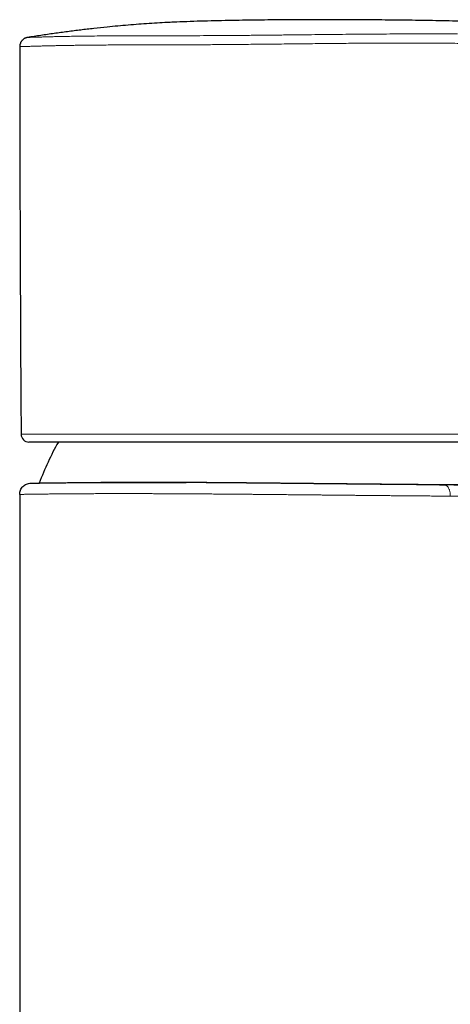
# Model space of a CAD drawing. Header units: millimetres. Extents: x 8 to 674, y 12 to 828.
# Tile 22 of 25: x 464 to 503, y 740 to 828. Entities that reach past the tile are written whole.
import ezdxf

# ---------------------------------------------------------------- set-up
doc = ezdxf.new("R2010")
doc.units = ezdxf.units.MM

msp = doc.modelspace()

# ---------------------------------------------------------------- linework, layer by layer
at = {"color": 252, "linetype": 'Continuous', "lineweight": 0}
for p, q in [((464.384, 791.138), (489.26, 791.138)), ((489.26, 791.138), (514.137, 791.138))]:
    msp.add_line(p, q, dxfattribs=at)
at = {"color": 7, "linetype": 'Continuous', "lineweight": 30}
for p, q in [((513.437, 790.443), (465.084, 790.443)), ((465.243, 786.792), (465.407, 786.795)), ((501.569, 786.638), (502.009, 786.635)), ((464.257, 785.793), (464.257, 653.943))]:
    msp.add_line(p, q, dxfattribs=at)
at = {"color": 252, "linetype": 'Continuous', "lineweight": 0, "flags": 128}
msp.add_lwpolyline([(502.523, 785.635), (502.522, 785.699), (502.52, 785.764), (502.514, 785.828), (502.507, 785.89), (502.498, 785.952), (502.486, 786.013), (502.472, 786.072), (502.457, 786.129), (502.439, 786.184), (502.42, 786.237), (502.399, 786.287), (502.376, 786.335), (502.351, 786.38), (502.325, 786.421), (502.298, 786.459), (502.269, 786.494), (502.239, 786.525), (502.208, 786.553), (502.177, 786.577), (502.144, 786.596), (502.111, 786.612), (502.077, 786.624), (502.043, 786.631), (502.009, 786.635)], dxfattribs=at)
at = {"color": 7, "linetype": 'Continuous', "lineweight": 30}
for centre, radius, start, end in [((5464.26, 826.283), 5000, 180.008127, 180.402735), ((465.084, 791.143), 0.7, 180.40273, 270), ((489.257, 778.193), 24.8, 150.39904, 159.68269)]:
    msp.add_arc(centre, radius, start, end, dxfattribs=at)
for points, knots in [([(478.212, 827.76), (478.017, 827.751), (477.512, 827.73), (476.697, 827.685), (475.765, 827.628), (474.833, 827.562), (473.901, 827.489), (472.97, 827.407), (471.956, 827.309), (470.857, 827.193), (469.675, 827.056), (468.495, 826.907), (467.315, 826.747), (466.137, 826.577), (465.352, 826.456), (464.96, 826.395)], [0, 0, 0, 0, 0.043723, 0.113788, 0.183854, 0.253918, 0.324029, 0.394141, 0.464252, 0.553506, 0.642762, 0.732017, 0.821344, 0.910673, 1, 1, 1, 1]), ([(513.39, 827.569), (513.105, 827.579), (511.854, 827.623), (509.8, 827.685), (507.23, 827.757), (504.826, 827.814), (502.426, 827.864), (500.03, 827.905), (497.639, 827.937), (495.298, 827.959), (493.007, 827.971), (490.765, 827.974), (488.529, 827.966), (486.297, 827.948), (484.395, 827.923), (482.824, 827.895), (481.581, 827.87), (480.339, 827.839), (479.099, 827.798), (478.25, 827.765), (477.814, 827.743), (477.791, 827.741)], [0, 0, 0, 0, 0.023993, 0.105485, 0.173129, 0.24066, 0.308073, 0.375364, 0.442528, 0.50956, 0.572636, 0.635586, 0.698406, 0.761091, 0.823637, 0.858603, 0.893529, 0.928414, 0.963261, 0.998072, 1, 1, 1, 1]), ([(464.96, 826.395), (464.938, 826.391), (464.893, 826.383), (464.826, 826.363), (464.76, 826.338), (464.697, 826.308), (464.637, 826.272), (464.581, 826.232), (464.527, 826.187), (464.478, 826.137), (464.433, 826.084), (464.393, 826.027), (464.357, 825.966), (464.327, 825.903), (464.302, 825.837), (464.283, 825.77), (464.269, 825.701), (464.261, 825.635), (464.261, 825.593), (464.26, 825.574)], [0, 0, 0, 0, 0.058345, 0.117096, 0.177127, 0.237599, 0.295944, 0.354694, 0.414717, 0.475179, 0.533628, 0.592482, 0.652607, 0.713172, 0.771802, 0.830838, 0.891152, 0.951906, 1, 1, 1, 1]), ([(465.272, 786.792), (465.273, 786.792), (465.281, 786.792), (465.302, 786.793), (465.336, 786.793), (465.383, 786.794), (465.446, 786.795), (465.532, 786.796), (465.631, 786.798), (465.746, 786.799), (465.874, 786.801), (466.017, 786.804), (466.172, 786.806), (466.342, 786.809), (466.522, 786.811), (466.71, 786.814), (466.907, 786.817), (467.115, 786.82), (467.335, 786.822), (467.558, 786.825), (467.784, 786.828), (468.01, 786.83), (468.247, 786.833), (468.492, 786.836), (468.747, 786.838), (469.026, 786.841), (469.333, 786.843), (469.668, 786.846), (470.015, 786.849), (470.366, 786.851), (470.72, 786.853), (471.076, 786.855), (471.442, 786.857), (471.817, 786.858), (472.202, 786.859), (472.595, 786.86), (472.998, 786.861), (473.416, 786.862), (473.851, 786.862), (474.302, 786.862), (474.762, 786.861), (475.226, 786.861), (475.692, 786.86), (476.16, 786.859), (476.648, 786.857), (477.156, 786.855), (477.683, 786.853), (478.218, 786.85), (478.671, 786.848), (478.948, 786.846), (479.042, 786.846)], [0, 0, 0, 0, 0.004573, 0.020904, 0.037237, 0.053569, 0.076474, 0.09939, 0.122309, 0.145225, 0.16813, 0.190789, 0.213455, 0.23612, 0.258779, 0.280003, 0.301236, 0.322471, 0.343704, 0.364928, 0.383977, 0.403026, 0.422155, 0.441287, 0.46042, 0.479549, 0.502217, 0.524893, 0.547568, 0.570237, 0.591468, 0.612707, 0.63395, 0.655189, 0.67642, 0.697679, 0.71894, 0.740198, 0.762597, 0.785003, 0.807408, 0.829807, 0.851467, 0.873129, 0.894789, 0.918108, 0.941433, 0.964759, 0.988078, 1, 1, 1, 1]), ([(471.461, 786.857), (471.462, 786.857), (471.471, 786.857), (471.48, 786.857), (471.487, 786.857), (471.488, 786.857)], [0, 0, 0, 0, 0.171246, 0.915781, 1, 1, 1, 1]), ([(513.095, 786.554), (513.093, 786.554), (513.087, 786.554), (513.067, 786.555), (513.035, 786.555), (512.994, 786.555), (512.943, 786.556), (512.881, 786.557), (512.807, 786.557), (512.722, 786.558), (512.625, 786.559), (512.514, 786.56), (512.388, 786.561), (512.251, 786.562), (512.101, 786.563), (511.939, 786.564), (511.759, 786.566), (511.559, 786.567), (511.337, 786.569), (511.102, 786.571), (510.851, 786.572), (510.586, 786.574), (510.323, 786.576), (510.064, 786.578), (509.813, 786.58), (509.551, 786.581), (509.28, 786.583), (509, 786.585), (508.742, 786.587), (508.509, 786.589), (508.304, 786.59), (508.096, 786.591), (507.858, 786.593), (507.589, 786.595), (507.287, 786.597), (506.978, 786.599), (506.662, 786.602), (506.339, 786.604), (506.002, 786.606), (505.651, 786.609), (505.285, 786.612), (504.911, 786.614), (504.528, 786.617), (504.136, 786.62), (503.734, 786.623), (503.324, 786.627), (502.884, 786.63), (502.41, 786.634), (501.941, 786.638), (501.505, 786.641), (501.102, 786.645), (500.695, 786.648), (500.283, 786.652), (499.866, 786.655), (499.436, 786.659), (498.992, 786.663), (498.534, 786.667), (498.072, 786.671), (497.603, 786.676), (497.127, 786.68), (496.643, 786.685), (496.156, 786.689), (495.636, 786.694), (495.083, 786.7), (494.54, 786.705), (494.04, 786.71), (493.582, 786.715), (493.122, 786.719), (492.66, 786.724), (492.196, 786.728), (491.721, 786.733), (491.235, 786.738), (490.737, 786.743), (490.238, 786.748), (489.735, 786.754), (489.229, 786.759), (488.718, 786.764), (488.207, 786.769), (487.666, 786.774), (487.096, 786.78), (486.496, 786.786), (485.897, 786.792), (485.301, 786.797), (484.705, 786.803), (484.112, 786.808), (483.521, 786.814), (482.966, 786.818), (482.448, 786.823), (481.965, 786.827), (481.484, 786.83), (481.007, 786.834), (480.532, 786.837), (480.113, 786.84), (479.746, 786.842), (479.433, 786.844), (479.121, 786.846), (478.733, 786.848), (478.271, 786.851), (477.738, 786.853), (477.213, 786.856), (476.693, 786.858), (476.181, 786.859), (475.706, 786.86), (475.266, 786.861), (474.859, 786.862), (474.459, 786.862), (474.065, 786.862), (473.677, 786.862), (473.337, 786.862), (473.043, 786.861), (472.793, 786.861), (472.546, 786.86), (472.242, 786.859), (471.882, 786.858), (471.612, 786.857), (471.478, 786.857)], [0, 0, 0, 0, 0.0037962, 0.0119988, 0.0202298, 0.0284615, 0.0366925, 0.045467, 0.0542415, 0.0630314, 0.0718213, 0.0813242, 0.0908283, 0.1003312, 0.1098783, 0.1194266, 0.1289736, 0.1395985, 0.1502251, 0.1608499, 0.1715367, 0.1822252, 0.1929119, 0.2018118, 0.2107127, 0.2196125, 0.2285487, 0.2374858, 0.2464219, 0.2524647, 0.2585074, 0.2645551, 0.2706029, 0.2788081, 0.2870142, 0.2952194, 0.303453, 0.3116875, 0.3199211, 0.3286985, 0.3374759, 0.3462687, 0.3550615, 0.3640399, 0.3730182, 0.382013, 0.3910078, 0.4016173, 0.4122336, 0.4204389, 0.428645, 0.4368503, 0.445084, 0.4533185, 0.4615522, 0.4703297, 0.4791072, 0.4879, 0.4966929, 0.5056713, 0.5146497, 0.5236446, 0.5326394, 0.543249, 0.5538653, 0.5620736, 0.5702826, 0.5784909, 0.5867276, 0.594965, 0.6032017, 0.6119824, 0.620763, 0.6295591, 0.6383552, 0.647337, 0.6563188, 0.6653171, 0.6743154, 0.6849291, 0.6955495, 0.7061735, 0.7167992, 0.7274232, 0.7381091, 0.7487966, 0.7594825, 0.7683816, 0.7772817, 0.7861808, 0.7951162, 0.8040526, 0.8129879, 0.8190301, 0.8250723, 0.8311195, 0.8371667, 0.8477907, 0.8584164, 0.8690404, 0.8797263, 0.8904139, 0.9010998, 0.909999, 0.9188992, 0.9277984, 0.9367339, 0.9456704, 0.9546059, 0.9606482, 0.9666904, 0.9727378, 0.9787851, 0.9894079, 1, 1, 1, 1])]:
    msp.add_open_spline(points, degree=3, knots=knots, dxfattribs=at)
at = {"color": 252, "linetype": 'Continuous', "lineweight": 0}
for points, knots in [([(489.252, 826.631), (488.795, 826.626), (487.883, 826.616), (486.522, 826.601), (485.174, 826.587), (483.84, 826.575), (482.523, 826.565), (481.225, 826.557), (479.948, 826.552), (478.7, 826.549), (477.486, 826.547), (476.312, 826.546), (475.179, 826.544), (474.091, 826.542), (473.05, 826.538), (472.059, 826.533), (471.124, 826.525), (470.247, 826.516), (469.43, 826.505), (468.673, 826.493), (467.98, 826.479), (467.352, 826.465), (466.795, 826.451), (466.31, 826.438), (465.897, 826.426), (465.558, 826.415), (465.291, 826.407), (465.102, 826.4), (464.982, 826.396), (464.968, 826.395), (464.96, 826.395)], [0, 0, 0, 0, 0.035937, 0.071692, 0.107333, 0.142925, 0.178534, 0.214226, 0.250064, 0.285938, 0.321715, 0.357428, 0.393108, 0.428786, 0.464495, 0.500265, 0.53597, 0.571541, 0.60709, 0.642744, 0.67859, 0.714476, 0.750225, 0.785801, 0.821361, 0.856991, 0.892762, 0.928587, 0.964364, 1, 1, 1, 1]), ([(503.163, 826.711), (502.821, 826.711), (502.139, 826.711), (501.074, 826.711), (499.985, 826.711), (498.867, 826.709), (497.722, 826.706), (496.551, 826.7), (495.36, 826.692), (494.154, 826.682), (492.937, 826.671), (491.713, 826.659), (490.483, 826.645), (489.662, 826.636), (489.252, 826.631)], [0, 0, 0, 0, 0.0836296, 0.1668443, 0.2498448, 0.3328334, 0.416012, 0.4995814, 0.5833227, 0.6669022, 0.7503419, 0.8336605, 0.9168746, 1, 1, 1, 1]), ([(489.26, 825.831), (488.921, 825.827), (488.255, 825.819), (487.279, 825.809), (486.346, 825.799), (485.457, 825.79), (484.612, 825.782), (483.813, 825.774), (483.035, 825.768), (482.283, 825.761), (481.559, 825.756), (480.888, 825.752), (480.27, 825.748), (479.829, 825.746), (479.536, 825.745), (479.364, 825.745), (479.167, 825.744), (478.943, 825.744), (478.693, 825.743), (478.417, 825.742), (478.07, 825.742), (477.646, 825.741), (477.138, 825.74), (476.586, 825.739), (475.993, 825.738), (475.551, 825.737), (475.269, 825.737), (475.158, 825.736), (475.048, 825.736), (474.939, 825.736), (474.83, 825.736), (474.723, 825.736), (474.459, 825.735), (474.068, 825.734), (473.56, 825.732), (472.976, 825.73), (472.312, 825.727), (471.783, 825.723), (471.477, 825.721), (471.37, 825.72), (471.26, 825.719), (471.148, 825.718), (471.032, 825.717), (470.915, 825.716), (470.719, 825.714), (470.442, 825.711), (470.056, 825.707), (469.63, 825.701), (469.166, 825.695), (468.708, 825.688), (468.26, 825.68), (467.826, 825.672), (467.394, 825.664), (466.968, 825.655), (466.553, 825.645), (466.248, 825.637), (466.038, 825.631), (465.915, 825.628), (465.798, 825.625), (465.686, 825.622), (465.579, 825.618), (465.432, 825.614), (465.254, 825.609), (465.048, 825.602), (464.859, 825.596), (464.693, 825.591), (464.542, 825.585), (464.416, 825.58), (464.324, 825.577), (464.272, 825.574), (464.26, 825.574), (464.26, 825.574), (464.26, 825.574)], [0, 0, 0, 0, 0.025936, 0.050841, 0.074716, 0.09756, 0.119373, 0.140155, 0.159907, 0.180443, 0.199732, 0.217773, 0.234567, 0.250114, 0.254094, 0.25883, 0.264323, 0.270573, 0.277581, 0.285344, 0.293865, 0.307066, 0.32175, 0.337917, 0.355568, 0.374703, 0.378132, 0.381547, 0.384946, 0.388332, 0.391702, 0.395058, 0.398399, 0.416512, 0.432309, 0.447752, 0.474446, 0.500011, 0.503766, 0.507651, 0.511664, 0.515807, 0.520079, 0.524481, 0.529011, 0.542137, 0.55624, 0.574304, 0.593754, 0.614588, 0.634362, 0.655239, 0.677221, 0.700307, 0.724498, 0.749793, 0.758456, 0.767038, 0.775538, 0.783957, 0.792294, 0.80055, 0.819686, 0.838369, 0.86002, 0.881029, 0.901395, 0.927666, 0.952784, 0.976752, 0.999568, 1, 1, 1, 1]), ([(503.564, 825.868), (503.285, 825.871), (502.74, 825.876), (501.91, 825.882), (501.099, 825.888), (500.306, 825.892), (499.539, 825.894), (498.802, 825.896), (498.095, 825.897), (497.417, 825.896), (496.76, 825.894), (496.098, 825.891), (495.406, 825.887), (494.664, 825.882), (493.872, 825.876), (493.035, 825.869), (492.154, 825.861), (491.231, 825.852), (490.261, 825.842), (489.599, 825.834), (489.26, 825.831)], [0, 0, 0, 0, 0.066345, 0.130085, 0.191218, 0.249747, 0.305669, 0.358056, 0.407931, 0.455292, 0.50014, 0.544219, 0.591302, 0.641387, 0.694476, 0.750568, 0.808581, 0.86949, 0.933297, 1, 1, 1, 1]), ([(465.243, 786.792), (465.243, 786.792), (465.243, 786.792), (465.246, 786.792), (465.255, 786.792), (465.267, 786.792), (465.272, 786.792)], [0, 0, 0, 0, 0.000052, 0.367776, 0.735528, 1, 1, 1, 1]), ([(479.042, 786.846), (479.115, 786.845), (479.354, 786.844), (479.765, 786.841), (480.284, 786.838), (480.818, 786.834), (481.366, 786.83), (481.918, 786.826), (482.469, 786.821), (483.017, 786.817), (483.562, 786.812), (484.125, 786.807), (484.705, 786.802), (485.302, 786.796), (485.901, 786.79), (486.485, 786.785), (487.052, 786.779), (487.603, 786.773), (488.156, 786.768), (488.713, 786.762), (489.271, 786.757), (489.83, 786.751), (490.388, 786.745), (490.946, 786.739), (491.488, 786.734), (492.015, 786.728), (492.526, 786.723), (493.036, 786.718), (493.544, 786.713), (494.051, 786.708), (494.567, 786.703), (495.092, 786.697), (495.626, 786.692), (496.159, 786.687), (496.691, 786.682), (497.22, 786.677), (497.745, 786.672), (498.265, 786.667), (498.781, 786.662), (499.278, 786.658), (499.757, 786.654), (500.218, 786.65), (500.674, 786.646), (501.125, 786.642), (501.421, 786.639), (501.569, 786.638)], [0, 0, 0, 0, 0.010338, 0.033883, 0.057424, 0.082229, 0.107041, 0.131853, 0.156658, 0.180644, 0.204634, 0.228621, 0.254445, 0.280278, 0.306111, 0.331935, 0.355468, 0.379003, 0.402535, 0.426312, 0.450102, 0.473898, 0.497695, 0.521485, 0.545262, 0.567202, 0.589151, 0.611106, 0.633061, 0.655011, 0.676951, 0.700481, 0.724014, 0.747544, 0.771319, 0.795106, 0.818901, 0.842695, 0.866483, 0.890258, 0.912196, 0.934145, 0.956098, 0.978052, 1, 1, 1, 1]), ([(502.009, 786.635), (502.118, 786.634), (502.337, 786.632), (502.674, 786.629), (503.018, 786.625), (503.369, 786.621), (503.727, 786.617), (504.083, 786.613), (504.438, 786.608), (504.79, 786.603), (505.145, 786.598), (505.504, 786.592), (505.868, 786.587), (506.238, 786.58), (506.614, 786.574), (506.991, 786.567), (507.37, 786.56), (507.622, 786.555), (507.748, 786.553)], [0, 0, 0, 0, 0.063499, 0.127018, 0.190517, 0.25472, 0.318943, 0.383146, 0.443914, 0.504733, 0.565568, 0.626387, 0.687155, 0.749688, 0.812275, 0.87488, 0.937468, 1, 1, 1, 1]), ([(502.523, 785.635), (502.419, 785.636), (502.212, 785.637), (501.897, 785.64), (501.579, 785.642), (501.183, 785.646), (500.705, 785.65), (500.205, 785.654), (499.762, 785.658), (499.38, 785.661), (498.961, 785.664), (498.506, 785.668), (498.012, 785.673), (497.514, 785.677), (496.996, 785.682), (496.456, 785.687), (495.895, 785.692), (495.33, 785.697), (494.833, 785.702), (494.404, 785.706), (494.044, 785.71), (493.684, 785.713), (493.237, 785.718), (492.702, 785.723), (492.147, 785.728), (491.661, 785.733), (491.242, 785.737), (490.787, 785.742), (490.296, 785.746), (489.767, 785.752), (489.237, 785.757), (488.69, 785.762), (488.125, 785.768), (487.542, 785.773), (486.96, 785.779), (486.451, 785.784), (486.015, 785.788), (485.652, 785.791), (485.29, 785.795), (484.842, 785.799), (484.31, 785.803), (483.764, 785.808), (483.288, 785.812), (482.881, 785.816), (482.441, 785.819), (481.968, 785.823), (481.464, 785.827), (480.962, 785.831), (480.448, 785.834), (479.921, 785.838), (479.382, 785.841), (478.848, 785.845), (478.353, 785.847), (477.895, 785.85), (477.475, 785.852), (477.058, 785.854), (476.615, 785.855), (476.147, 785.857), (475.655, 785.859), (475.169, 785.86), (474.691, 785.861), (474.22, 785.861), (473.778, 785.862), (473.364, 785.862), (472.977, 785.862), (472.597, 785.861), (472.223, 785.861), (471.855, 785.86), (471.502, 785.859), (471.164, 785.858), (470.84, 785.857), (470.522, 785.856), (470.188, 785.854), (469.839, 785.852), (469.478, 785.85), (469.127, 785.848), (468.786, 785.846), (468.456, 785.843), (468.152, 785.84), (467.872, 785.838), (467.615, 785.835), (467.366, 785.833), (467.126, 785.83), (466.895, 785.828), (466.693, 785.826), (466.519, 785.823), (466.369, 785.822), (466.224, 785.82), (466.05, 785.818), (465.854, 785.815), (465.663, 785.812), (465.507, 785.81), (465.379, 785.808), (465.254, 785.807), (465.133, 785.805), (465.017, 785.803), (464.909, 785.801), (464.81, 785.8), (464.718, 785.799), (464.636, 785.797), (464.564, 785.796), (464.501, 785.795), (464.445, 785.795), (464.395, 785.794), (464.353, 785.793), (464.318, 785.793), (464.291, 785.793), (464.271, 785.792), (464.259, 785.792), (464.258, 785.792), (464.257, 785.793)], [0, 0, 0, 0, 0.006879, 0.013758, 0.020643, 0.027528, 0.039327, 0.051125, 0.059011, 0.066897, 0.074782, 0.08471, 0.094638, 0.104583, 0.114528, 0.12548, 0.136431, 0.147407, 0.158382, 0.165261, 0.17214, 0.179025, 0.18591, 0.197708, 0.209507, 0.217392, 0.225279, 0.233164, 0.243092, 0.253019, 0.262965, 0.27291, 0.283861, 0.294813, 0.305788, 0.316763, 0.323643, 0.330522, 0.337407, 0.344292, 0.356091, 0.36789, 0.375776, 0.383663, 0.391548, 0.401476, 0.411405, 0.42135, 0.431296, 0.442248, 0.4532, 0.464176, 0.475152, 0.484056, 0.492961, 0.501878, 0.510796, 0.521719, 0.532645, 0.543569, 0.554546, 0.565525, 0.576503, 0.585988, 0.595474, 0.604959, 0.614479, 0.624, 0.633519, 0.642422, 0.651325, 0.660241, 0.669157, 0.680079, 0.691002, 0.701924, 0.7129, 0.723877, 0.734852, 0.744335, 0.753819, 0.763302, 0.77282, 0.782339, 0.791858, 0.798736, 0.805614, 0.812499, 0.819383, 0.831181, 0.842978, 0.850863, 0.858748, 0.866633, 0.875212, 0.883792, 0.892371, 0.900976, 0.909582, 0.918187, 0.926192, 0.934197, 0.942211, 0.950225, 0.958509, 0.966794, 0.975078, 0.983385, 0.991693, 1, 1, 1, 1]), ([(507.74, 785.517), (507.671, 785.519), (507.532, 785.523), (507.3, 785.529), (507.046, 785.536), (506.768, 785.543), (506.49, 785.55), (506.211, 785.557), (505.933, 785.564), (505.654, 785.57), (505.377, 785.577), (505.099, 785.583), (504.847, 785.589), (504.619, 785.594), (504.36, 785.6), (504.048, 785.606), (503.726, 785.613), (503.449, 785.618), (503.174, 785.623), (502.863, 785.629), (502.636, 785.633), (502.523, 785.635)], [0, 0, 0, 0, 0.037838, 0.075675, 0.12634, 0.177014, 0.227678, 0.279069, 0.330469, 0.38186, 0.433995, 0.48614, 0.538275, 0.577559, 0.616843, 0.688249, 0.759654, 0.807549, 0.855443, 0.927722, 1, 1, 1, 1])]:
    msp.add_open_spline(points, degree=3, knots=knots, dxfattribs=at)
at = {"color": 7, "linetype": 'Continuous', "lineweight": 30}
msp.add_open_spline([(464.257, 785.793), (464.272, 785.922), (464.301, 786.182), (464.528, 786.511), (464.854, 786.743), (465.113, 786.776), (465.243, 786.792)], degree=3, dxfattribs=at)

doc.saveas('drawing.dxf')
